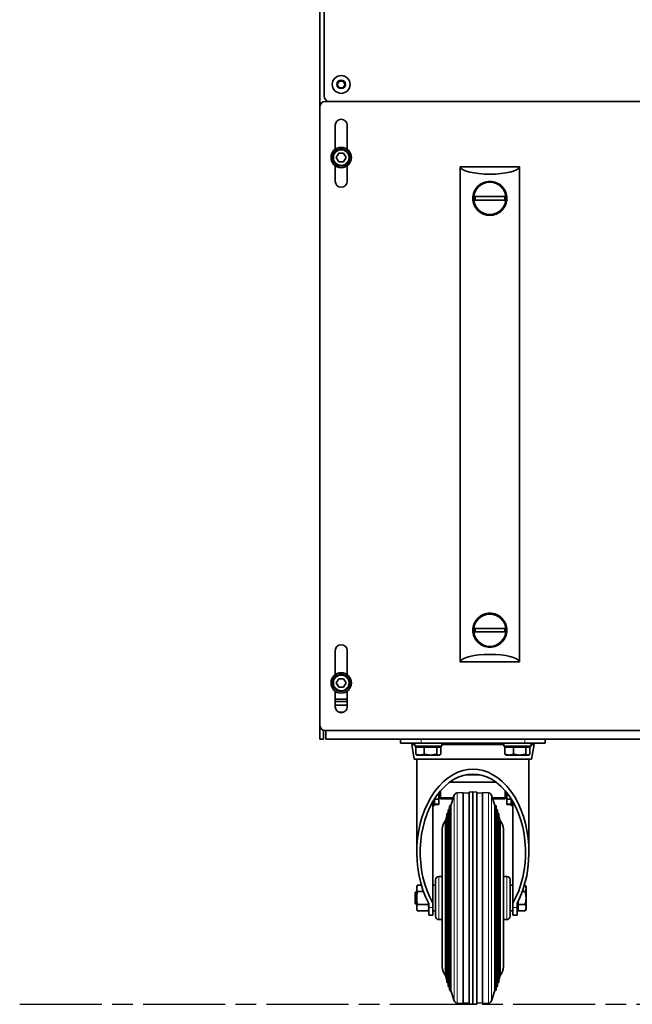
# Model space of a CAD drawing. Header units: millimetres. Extents: x 0 to 5040, y 0 to 3564.
# Tile 16 of 45: x 1172 to 1533, y 1412 to 1991. Entities that reach past the tile are written whole.
import ezdxf

# ---------------------------------------------------------------- set-up
doc = ezdxf.new("R2010")
doc.units = ezdxf.units.MM
doc.header["$LTSCALE"] = 12
doc.linetypes.add('CHAIN', pattern=[0.3543, 0.2362, -0.0295, 0.0591, -0.0295])
doc.linetypes.add('DOUBLE_DASH_CHAIN', pattern=[1.2403, 0.6614, -0.0827, 0.1654, -0.0827, 0.1654, -0.0827])
doc.layers.add('Piano di lavoro(ISO)', color=7, linetype='DOUBLE_DASH_CHAIN', lineweight=25)
doc.layers.add('Spigoli visibili(ISO)', color=7, linetype='Continuous', lineweight=35)
doc.layers.add('Spigoli tangenti visibili(ISO)', color=7, linetype='Continuous', lineweight=15, true_color=0x00803f)

msp = doc.modelspace()

# ---------------------------------------------------------------- linework, layer by layer
at = {"layer": 'Piano di lavoro(ISO)', "linetype": 'CHAIN', "ltscale": 17.075924}
msp.add_line((1172.186, 1412.189), (1936.284, 1412.189), dxfattribs=at)
at = {"layer": 'Spigoli tangenti visibili(ISO)'}
for p, q in [((1352.932, 1943.591), (1352.932, 1943.189)), ((1363.235, 1584.189), (1359.629, 1584.189)), ((1404.053, 1565.276), (1404.682, 1565.276)), ((1408.432, 1565.689), (1408.432, 1568.189)), ((1420.682, 1565.276), (1457.182, 1565.276)), ((1469.432, 1565.689), (1469.432, 1568.189)), ((1473.182, 1565.276), (1473.811, 1565.276)), ((1427.998, 1535.203), (1427.998, 1414.175)), ((1429.75, 1536.547), (1429.75, 1412.831)), ((1448.115, 1536.547), (1448.115, 1412.831)), ((1449.866, 1535.203), (1449.866, 1414.175)), ((1416.432, 1529.156), (1415.432, 1529.156)), ((1427.507, 1533.776), (1419.932, 1533.776)), ((1457.932, 1533.776), (1450.358, 1533.776)), ((1462.432, 1529.156), (1461.432, 1529.156)), ((1418.932, 1487.389), (1418.932, 1461.989)), ((1458.932, 1487.389), (1458.932, 1461.989)), ((1415.432, 1469.093), (1412.932, 1469.093)), ((1464.932, 1469.093), (1462.432, 1469.093))]:
    msp.add_line(p, q, dxfattribs=at)
for centre, radius in [((1361.432, 1953.189), 2.69), ((1361.432, 1910.189), 4.4), ((1361.432, 1601.189), 4.4)]:
    msp.add_circle(centre, radius, dxfattribs=at)
at = {"layer": 'Spigoli visibili(ISO)'}
for p, q in [((1348.932, 1940.189), (1348.932, 2356.532)), ((1351.432, 1946.189), (1351.432, 2345.189)), ((1359.123, 1953.189), (1360.278, 1955.189)), ((1360.278, 1951.189), (1359.123, 1953.189)), ((1360.278, 1955.189), (1362.587, 1955.189)), ((1362.587, 1955.189), (1363.742, 1953.189)), ((1363.742, 1953.189), (1362.587, 1951.189)), ((1362.587, 1951.189), (1360.278, 1951.189)), ((1348.932, 1576.189), (1348.932, 1940.189)), ((1351.932, 1943.189), (1564.363, 1943.189)), ((1357.932, 1915.063), (1357.932, 1929.189)), ((1364.932, 1929.189), (1364.932, 1915.063)), ((1358.545, 1910.189), (1359.989, 1912.689)), ((1359.989, 1912.689), (1362.876, 1912.689)), ((1362.876, 1912.689), (1364.319, 1910.189)), ((1357.932, 1896.189), (1357.932, 1905.316)), ((1359.989, 1907.689), (1358.545, 1910.189)), ((1362.876, 1907.689), (1359.989, 1907.689)), ((1364.319, 1910.189), (1362.876, 1907.689)), ((1364.932, 1905.316), (1364.932, 1896.189)), ((1431.432, 1904.689), (1466.432, 1904.689)), ((1431.432, 1904.689), (1431.432, 1613.689)), ((1466.432, 1904.689), (1466.432, 1613.689)), ((1457.604, 1887.189), (1440.26, 1887.189)), ((1457.604, 1885.189), (1440.26, 1885.189)), ((1457.604, 1633.189), (1440.26, 1633.189)), ((1457.604, 1631.189), (1440.26, 1631.189)), ((1357.932, 1606.063), (1357.932, 1620.189)), ((1364.932, 1620.189), (1364.932, 1606.063)), ((1431.432, 1613.689), (1466.432, 1613.689)), ((1358.545, 1601.189), (1359.989, 1603.689)), ((1359.989, 1598.689), (1358.545, 1601.189)), ((1359.989, 1603.689), (1362.876, 1603.689)), ((1362.876, 1598.689), (1359.989, 1598.689)), ((1362.876, 1603.689), (1364.319, 1601.189)), ((1364.319, 1601.189), (1362.876, 1598.689)), ((1357.932, 1587.189), (1357.932, 1596.316)), ((1364.932, 1596.316), (1364.932, 1587.189)), ((1364.932, 1591.603), (1357.932, 1591.603)), ((1357.932, 1590.189), (1364.932, 1590.189)), ((1357.932, 1588.189), (1364.932, 1588.189)), ((1348.932, 1576.189), (1348.932, 1568.189)), ((1350.932, 1573.361), (1350.932, 1568.189)), ((1845.932, 1573.189), (1351.932, 1573.189)), ((1352.346, 1568.189), (1352.346, 1573.189)), ((1350.932, 1568.189), (1348.932, 1568.189)), ((1845.518, 1568.189), (1352.346, 1568.189)), ((1396.432, 1565.689), (1396.432, 1568.189)), ((1396.432, 1565.689), (1408.432, 1565.689)), ((1402.932, 1564.889), (1404.682, 1564.889)), ((1404.431, 1556.389), (1402.932, 1564.889)), ((1404.121, 1564.889), (1404.053, 1565.276)), ((1404.682, 1565.689), (1404.682, 1564.089)), ((1404.682, 1564.089), (1420.682, 1564.089)), ((1406.867, 1563.489), (1406.867, 1564.089)), ((1469.432, 1565.689), (1408.432, 1565.689)), ((1418.497, 1563.489), (1418.497, 1564.089)), ((1420.682, 1565.689), (1420.682, 1564.089)), ((1420.682, 1564.889), (1457.182, 1564.889)), ((1457.182, 1565.689), (1457.182, 1564.089)), ((1457.182, 1564.089), (1473.182, 1564.089)), ((1459.367, 1563.489), (1459.367, 1564.089)), ((1469.432, 1565.689), (1481.432, 1565.689)), ((1470.997, 1563.489), (1470.997, 1564.089)), ((1473.182, 1565.689), (1473.182, 1564.089)), ((1473.182, 1564.889), (1474.932, 1564.889)), ((1473.433, 1556.389), (1474.932, 1564.889)), ((1473.743, 1564.889), (1473.811, 1565.276)), ((1481.432, 1565.689), (1481.432, 1568.189)), ((1405.329, 1563.489), (1405.329, 1559.37)), ((1410.309, 1563.489), (1405.329, 1563.489)), ((1406.182, 1558.789), (1405.831, 1558.992)), ((1407.819, 1558.789), (1406.182, 1558.789)), ((1413.985, 1558.789), (1407.819, 1558.789)), ((1417.662, 1563.489), (1410.309, 1563.489)), ((1410.309, 1563.489), (1410.309, 1559.37)), ((1418.849, 1558.789), (1413.985, 1558.789)), ((1420.036, 1563.489), (1417.662, 1563.489)), ((1417.662, 1563.489), (1417.662, 1559.37)), ((1419.182, 1558.789), (1418.849, 1558.789)), ((1419.182, 1558.789), (1419.534, 1558.992)), ((1420.036, 1563.489), (1420.036, 1559.37)), ((1457.829, 1563.489), (1457.829, 1559.37)), ((1462.809, 1563.489), (1457.829, 1563.489)), ((1458.682, 1558.789), (1458.331, 1558.992)), ((1460.319, 1558.789), (1458.682, 1558.789)), ((1466.485, 1558.789), (1460.319, 1558.789)), ((1470.162, 1563.489), (1462.809, 1563.489)), ((1462.809, 1563.489), (1462.809, 1559.37)), ((1471.349, 1558.789), (1466.485, 1558.789)), ((1472.536, 1563.489), (1470.162, 1563.489)), ((1470.162, 1563.489), (1470.162, 1559.37)), ((1471.682, 1558.789), (1471.349, 1558.789)), ((1471.682, 1558.789), (1472.034, 1558.992)), ((1472.536, 1563.489), (1472.536, 1559.37)), ((1404.431, 1556.389), (1473.433, 1556.389)), ((1405.932, 1556.389), (1405.932, 1501.584)), ((1471.932, 1556.389), (1471.932, 1501.584)), ((1443.169, 1547.057), (1434.695, 1547.057)), ((1452.599, 1542.785), (1425.265, 1542.785)), ((1418.932, 1532.934), (1418.932, 1536.656)), ((1419.932, 1533.776), (1419.932, 1537.855)), ((1425.918, 1529.162), (1427.998, 1535.203)), ((1429.75, 1536.547), (1433.182, 1536.787)), ((1433.182, 1536.787), (1433.182, 1412.591)), ((1433.182, 1536.286), (1436.682, 1536.531)), ((1436.682, 1537.032), (1438.932, 1537.189)), ((1436.682, 1537.032), (1436.682, 1412.347)), ((1438.932, 1537.189), (1438.932, 1412.189)), ((1441.182, 1537.032), (1438.932, 1537.189)), ((1441.182, 1537.032), (1441.182, 1412.347)), ((1444.682, 1536.286), (1441.182, 1536.531)), ((1444.682, 1536.787), (1444.682, 1412.591)), ((1448.115, 1536.547), (1444.682, 1536.787)), ((1451.946, 1529.162), (1449.866, 1535.203)), ((1457.932, 1533.776), (1457.932, 1537.855)), ((1458.932, 1532.934), (1458.932, 1536.656)), ((1415.432, 1471.646), (1415.432, 1531.521)), ((1416.432, 1529.815), (1415.432, 1529.815)), ((1415.432, 1529.154), (1416.432, 1529.154)), ((1416.432, 1532.934), (1416.432, 1533.161)), ((1416.432, 1529.815), (1416.432, 1532.934)), ((1418.932, 1532.934), (1416.432, 1532.934)), ((1418.932, 1529.815), (1416.432, 1529.815)), ((1416.432, 1529.156), (1416.432, 1529.78)), ((1418.932, 1529.78), (1416.432, 1529.78)), ((1416.432, 1529.154), (1416.432, 1529.156)), ((1418.932, 1529.815), (1418.932, 1532.934)), ((1418.932, 1529.78), (1418.932, 1529.815)), ((1419.932, 1533.776), (1419.932, 1533.12)), ((1419.932, 1533.12), (1427.281, 1533.12)), ((1425.918, 1529.162), (1425.918, 1420.216)), ((1450.583, 1533.12), (1457.932, 1533.12)), ((1451.946, 1529.162), (1451.946, 1420.216)), ((1457.932, 1533.776), (1457.932, 1533.12)), ((1458.932, 1532.934), (1461.432, 1532.934)), ((1458.932, 1529.815), (1458.932, 1532.934)), ((1458.932, 1529.78), (1458.932, 1529.815)), ((1458.932, 1529.815), (1461.432, 1529.815)), ((1458.932, 1529.78), (1461.432, 1529.78)), ((1461.432, 1532.934), (1461.432, 1533.161)), ((1461.432, 1529.815), (1461.432, 1532.934)), ((1462.432, 1529.815), (1461.432, 1529.815)), ((1461.432, 1529.78), (1461.432, 1529.156)), ((1461.432, 1529.156), (1461.432, 1529.154)), ((1461.432, 1529.154), (1462.432, 1529.154)), ((1462.432, 1531.521), (1462.432, 1471.646)), ((1423.693, 1425.228), (1423.693, 1524.151)), ((1424.355, 1524.623), (1424.474, 1524.968)), ((1424.355, 1524.623), (1424.355, 1424.755)), ((1424.474, 1422.958), (1424.474, 1526.42)), ((1425.137, 1526.893), (1425.255, 1527.237)), ((1425.137, 1526.893), (1425.137, 1422.486)), ((1425.255, 1420.689), (1425.255, 1528.689)), ((1452.609, 1528.689), (1452.609, 1420.689)), ((1452.728, 1526.893), (1452.609, 1527.237)), ((1452.728, 1526.893), (1452.728, 1422.486)), ((1453.39, 1526.42), (1453.39, 1422.958)), ((1453.509, 1524.623), (1453.39, 1524.968)), ((1453.509, 1524.623), (1453.509, 1424.755)), ((1454.172, 1524.151), (1454.172, 1425.228)), ((1422.82, 1520.165), (1423.693, 1522.699)), ((1422.82, 1520.165), (1422.82, 1429.214)), ((1455.044, 1520.165), (1454.172, 1522.699)), ((1455.044, 1520.165), (1455.044, 1429.214)), ((1420.932, 1434.189), (1420.932, 1515.189)), ((1456.932, 1515.189), (1456.932, 1434.189)), ((1416.932, 1485.389), (1416.932, 1463.989)), ((1420.932, 1487.389), (1418.932, 1487.389)), ((1458.932, 1487.389), (1456.932, 1487.389)), ((1460.932, 1485.389), (1460.932, 1463.989)), ((1404.932, 1477.922), (1405.699, 1478.689)), ((1404.932, 1471.456), (1404.932, 1477.922)), ((1405.699, 1470.689), (1405.699, 1478.689)), ((1405.699, 1478.689), (1405.932, 1478.689)), ((1405.932, 1481.189), (1406.202, 1482.195)), ((1405.932, 1480.318), (1405.932, 1481.189)), ((1405.932, 1474.689), (1405.932, 1480.318)), ((1406.202, 1482.195), (1408.641, 1482.195)), ((1406.202, 1478.442), (1409.867, 1478.442)), ((1415.432, 1482.189), (1416.932, 1482.189)), ((1460.932, 1482.189), (1462.432, 1482.189)), ((1469.652, 1478.442), (1467.997, 1478.442)), ((1469.652, 1482.195), (1469.223, 1482.195)), ((1470.232, 1481.189), (1469.652, 1482.195)), ((1470.232, 1480.318), (1470.232, 1481.189)), ((1470.232, 1474.689), (1470.232, 1480.318)), ((1404.932, 1471.456), (1405.699, 1470.689)), ((1405.932, 1469.06), (1405.932, 1474.689)), ((1406.202, 1470.936), (1412.663, 1470.936)), ((1412.932, 1469.093), (1412.932, 1471.491)), ((1415.432, 1471.646), (1415.432, 1469.093)), ((1462.432, 1469.093), (1462.432, 1471.646)), ((1464.932, 1471.491), (1464.932, 1469.093)), ((1465.532, 1470.936), (1465.532, 1472.664)), ((1465.532, 1467.184), (1465.532, 1470.936)), ((1469.652, 1470.936), (1465.532, 1470.936)), ((1470.232, 1469.06), (1470.232, 1474.689)), ((1405.699, 1470.689), (1405.932, 1470.689)), ((1405.932, 1468.189), (1405.932, 1469.06)), ((1405.932, 1468.189), (1406.202, 1467.184)), ((1406.202, 1467.184), (1412.663, 1467.184)), ((1412.932, 1468.189), (1412.663, 1467.184)), ((1412.932, 1464.689), (1412.932, 1469.093)), ((1415.432, 1464.689), (1415.432, 1469.093)), ((1415.432, 1467.189), (1416.932, 1467.189)), ((1460.932, 1467.189), (1462.432, 1467.189)), ((1462.432, 1469.093), (1462.432, 1464.689)), ((1464.932, 1469.093), (1464.932, 1464.689)), ((1464.932, 1468.954), (1465.532, 1468.954)), ((1469.652, 1467.184), (1465.532, 1467.184)), ((1470.232, 1468.189), (1469.652, 1467.184)), ((1470.232, 1468.189), (1470.232, 1469.06)), ((1415.432, 1464.689), (1412.932, 1464.689)), ((1420.932, 1461.989), (1418.932, 1461.989)), ((1458.932, 1461.989), (1456.932, 1461.989)), ((1464.932, 1464.689), (1462.432, 1464.689)), ((1422.82, 1429.214), (1423.693, 1426.68)), ((1424.355, 1424.755), (1424.474, 1424.411)), ((1453.509, 1424.755), (1453.39, 1424.411)), ((1455.044, 1429.214), (1454.172, 1426.68)), ((1425.137, 1422.486), (1425.255, 1422.141)), ((1425.918, 1420.216), (1427.998, 1414.175)), ((1451.946, 1420.216), (1449.866, 1414.175)), ((1452.728, 1422.486), (1452.609, 1422.141)), ((1433.182, 1413.092), (1436.682, 1412.848)), ((1444.682, 1413.092), (1441.182, 1412.848)), ((1429.75, 1412.831), (1433.182, 1412.591)), ((1436.682, 1412.347), (1438.932, 1412.189)), ((1441.182, 1412.347), (1438.932, 1412.189)), ((1448.115, 1412.831), (1444.682, 1412.591))]:
    msp.add_line(p, q, dxfattribs=at)
for centre, radius in [((1361.432, 1953.189), 5.25), ((1361.432, 1910.189), 6), ((1361.432, 1910.189), 5), ((1448.932, 1886.189), 9.5), ((1448.932, 1632.189), 9.5), ((1361.432, 1601.189), 6), ((1361.432, 1601.189), 5)]:
    msp.add_circle(centre, radius, dxfattribs=at)
for centre, radius, start, end in [((1354.432, 1946.189), 3, 180, 270), ((1351.932, 1940.189), 3, 90, 180), ((1361.432, 1929.189), 3.5, 0, 180), ((1361.432, 1896.189), 3.5, 180, 0), ((1448.932, 1886.189), 8.729, 173.421912, 186.578088), ((1448.932, 1886.189), 8.729, 353.421912, 6.578088), ((1448.932, 1632.189), 8.729, 173.421912, 186.578088), ((1448.932, 1632.189), 8.729, 353.421912, 6.578088), ((1361.432, 1620.189), 3.5, 0, 180), ((1361.432, 1587.189), 3.5, 180, 0), ((1351.932, 1576.189), 3, 180, 270), ((1403.561, 1565.189), 0.5, 10, 90), ((1474.304, 1565.189), 0.5, 90, 170), ((1429.889, 1534.552), 2, 94, 161), ((1447.975, 1534.552), 2, 19, 86), ((1425.755, 1528.689), 0.5, 71, 180), ((1452.109, 1528.689), 0.5, 0, 109), ((1424.193, 1524.151), 0.5, 71, 180), ((1424.974, 1526.42), 0.5, 71, 180), ((1452.89, 1526.42), 0.5, 0, 109), ((1453.672, 1524.151), 0.5, 0, 109), ((1428.432, 1515.189), 7.5, 138.44065, 180), ((1449.432, 1515.189), 7.5, 0, 41.55935), ((1418.932, 1485.389), 2, 90, 180), ((1458.932, 1485.389), 2, 0, 90), ((1418.932, 1463.989), 2, 180, 270), ((1458.932, 1463.989), 2, 270, 0), ((1428.432, 1434.189), 7.5, 180, 221.55935), ((1449.432, 1434.189), 7.5, 318.44065, 0), ((1424.193, 1425.228), 0.5, 180, 289), ((1453.672, 1425.228), 0.5, 251, 0), ((1424.974, 1422.958), 0.5, 180, 289), ((1425.755, 1420.689), 0.5, 180, 289), ((1452.109, 1420.689), 0.5, 251, 0), ((1452.89, 1422.958), 0.5, 251, 0), ((1429.889, 1414.826), 2, 199, 266), ((1447.975, 1414.826), 2, 274, 341)]:
    msp.add_arc(centre, radius, start, end, dxfattribs=at)
for centre, start_param, end_param in [((1448.932, 1905.11), 3.2310851, 6.1936928), ((1448.932, 1613.268), 0.0894925, 3.0521002)]:
    msp.add_ellipse(centre, major_axis=(17.57, 0), ratio=0.2679492, start_param=start_param, end_param=end_param, dxfattribs=at)
at = {"layer": 'Spigoli visibili(ISO)', "extrusion": (0, 0, -1)}
for major_axis, start_param, end_param in [((0, 48.865), 4.0489495, 8.5174211), ((0, 45.904), 4.0019329, 8.5644377)]:
    msp.add_ellipse((1438.932, 1501.584), major_axis=major_axis, ratio=0.6753272, start_param=start_param, end_param=end_param, dxfattribs=at)
at = {"layer": 'Spigoli visibili(ISO)'}
for points, knots in [([(1448.932, 1876.189), (1450.219, 1876.189), (1451.573, 1876.453), (1454.029, 1877.483), (1455.134, 1878.249), (1456.877, 1879.992), (1457.639, 1881.095), (1458.41, 1882.933), (1458.608, 1883.576), (1458.868, 1884.88), (1458.932, 1885.542), (1458.932, 1886.189), (1458.932, 1886.836), (1458.868, 1887.498), (1458.608, 1888.803), (1458.41, 1889.446), (1457.639, 1891.283), (1456.877, 1892.387), (1455.134, 1894.129), (1454.029, 1894.895), (1451.573, 1895.926), (1450.219, 1896.189), (1447.645, 1896.189), (1446.292, 1895.926), (1443.835, 1894.895), (1442.73, 1894.129), (1440.988, 1892.387), (1440.225, 1891.283), (1439.454, 1889.446), (1439.257, 1888.803), (1438.996, 1887.498), (1438.932, 1886.836), (1438.932, 1885.542), (1438.996, 1884.88), (1439.257, 1883.576), (1439.454, 1882.933), (1440.225, 1881.095), (1440.988, 1879.992), (1442.73, 1878.249), (1443.835, 1877.483), (1446.292, 1876.453), (1447.645, 1876.189), (1448.932, 1876.189)], [-1.5486089, -1.5486089, -1.5486089, -1.5486089, -1.1624259, -1.1624259, -0.7762428, -0.7762428, -0.3881214, -0.3881214, -0.1940607, -0.1940607, 0, 0, 0, 0.1940607, 0.1940607, 0.3881214, 0.3881214, 0.7762428, 0.7762428, 1.1624259, 1.1624259, 1.5486089, 1.5486089, 1.934792, 1.934792, 2.3209751, 2.3209751, 2.7090965, 2.7090965, 2.9031572, 2.9031572, 3.0972179, 3.0972179, 3.2912786, 3.2912786, 3.4853393, 3.4853393, 3.8734607, 3.8734607, 4.2596437, 4.2596437, 4.6458268, 4.6458268, 4.6458268, 4.6458268]), ([(1448.932, 1622.189), (1450.219, 1622.189), (1451.573, 1622.453), (1454.029, 1623.483), (1455.134, 1624.249), (1456.877, 1625.992), (1457.639, 1627.095), (1458.41, 1628.933), (1458.608, 1629.576), (1458.868, 1630.88), (1458.932, 1631.542), (1458.932, 1632.189), (1458.932, 1632.836), (1458.868, 1633.498), (1458.608, 1634.803), (1458.41, 1635.446), (1457.639, 1637.283), (1456.877, 1638.387), (1455.134, 1640.129), (1454.029, 1640.895), (1451.573, 1641.926), (1450.219, 1642.189), (1447.645, 1642.189), (1446.292, 1641.926), (1443.835, 1640.895), (1442.73, 1640.129), (1440.988, 1638.387), (1440.225, 1637.283), (1439.454, 1635.446), (1439.257, 1634.803), (1438.996, 1633.498), (1438.932, 1632.836), (1438.932, 1631.542), (1438.996, 1630.88), (1439.257, 1629.576), (1439.454, 1628.933), (1440.225, 1627.095), (1440.988, 1625.992), (1442.73, 1624.249), (1443.835, 1623.483), (1446.292, 1622.453), (1447.645, 1622.189), (1448.932, 1622.189)], [4.6458268, 4.6458268, 4.6458268, 4.6458268, 5.0320099, 5.0320099, 5.418193, 5.418193, 5.8063144, 5.8063144, 6.000375, 6.000375, 6.1944357, 6.1944357, 6.1944357, 6.3884964, 6.3884964, 6.5825571, 6.5825571, 6.9706785, 6.9706785, 7.3568616, 7.3568616, 7.7430447, 7.7430447, 8.1292278, 8.1292278, 8.5154108, 8.5154108, 8.9035322, 8.9035322, 9.0975929, 9.0975929, 9.2916536, 9.2916536, 9.4857143, 9.4857143, 9.679775, 9.679775, 10.0678964, 10.0678964, 10.4540795, 10.4540795, 10.8402626, 10.8402626, 10.8402626, 10.8402626])]:
    msp.add_open_spline(points, degree=3, knots=knots, dxfattribs=at)
for points, weights in [([(1405.329, 1559.37), (1405.591, 1559.13), (1405.831, 1558.992)], [1, 1.01530730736, 1.01826764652]), ([(1407.819, 1558.789), (1406.663, 1558.789), (1405.329, 1559.37)], [1, 1.0379548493, 1]), ([(1410.309, 1559.37), (1408.975, 1558.789), (1407.819, 1558.789)], [1, 1.0379548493, 1]), ([(1413.985, 1558.789), (1412.279, 1558.789), (1410.309, 1559.37)], [1, 1.0379548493, 1]), ([(1417.662, 1559.37), (1415.692, 1558.789), (1413.985, 1558.789)], [1, 1.0379548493, 1]), ([(1418.849, 1558.789), (1418.298, 1558.789), (1417.662, 1559.37)], [1, 1.0379548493, 1]), ([(1420.036, 1559.37), (1419.4, 1558.789), (1418.849, 1558.789)], [1, 1.0379548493, 1]), ([(1457.829, 1559.37), (1458.091, 1559.13), (1458.331, 1558.992)], [1, 1.01530730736, 1.01826764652]), ([(1460.319, 1558.789), (1459.163, 1558.789), (1457.829, 1559.37)], [1, 1.0379548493, 1]), ([(1462.809, 1559.37), (1461.475, 1558.789), (1460.319, 1558.789)], [1, 1.0379548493, 1]), ([(1466.485, 1558.789), (1464.779, 1558.789), (1462.809, 1559.37)], [1, 1.0379548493, 1]), ([(1470.162, 1559.37), (1468.192, 1558.789), (1466.485, 1558.789)], [1, 1.0379548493, 1]), ([(1471.349, 1558.789), (1470.798, 1558.789), (1470.162, 1559.37)], [1, 1.0379548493, 1]), ([(1472.536, 1559.37), (1471.9, 1558.789), (1471.349, 1558.789)], [1, 1.0379548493, 1]), ([(1406.202, 1482.195), (1405.932, 1481.189), (1405.932, 1480.318)], [3.05995807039, 3.29664665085, 3.29664665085]), ([(1405.932, 1480.318), (1405.932, 1479.447), (1406.202, 1478.442)], [3.29664665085, 3.29664665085, 3.05995807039]), ([(1406.202, 1478.442), (1405.932, 1476.431), (1405.932, 1474.689)], [3.05995807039, 3.29664665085, 3.29664665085]), ([(1469.652, 1482.195), (1470.232, 1481.189), (1470.232, 1480.318)], [1.63311572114, 1.75943766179, 1.75943766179]), ([(1470.232, 1480.318), (1470.232, 1479.447), (1469.652, 1478.442)], [1.75943766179, 1.75943766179, 1.63311572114]), ([(1469.652, 1478.442), (1470.232, 1476.431), (1470.232, 1474.689)], [1.63311572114, 1.75943766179, 1.75943766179]), ([(1405.932, 1474.689), (1405.932, 1472.947), (1406.202, 1470.936)], [3.29664665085, 3.29664665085, 3.05995807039]), ([(1406.202, 1470.936), (1405.932, 1469.931), (1405.932, 1469.06)], [3.05995807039, 3.29664665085, 3.29664665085]), ([(1412.768, 1471.804), (1412.722, 1471.382), (1412.663, 1470.936)], [3.14852794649, 3.10940881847, 3.0599580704]), ([(1412.932, 1469.06), (1412.932, 1469.931), (1412.663, 1470.936)], [3.29664665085, 3.29664665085, 3.0599580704]), ([(1470.232, 1474.689), (1470.232, 1472.947), (1469.652, 1470.936)], [1.75943766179, 1.75943766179, 1.63311572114]), ([(1469.652, 1470.936), (1470.232, 1469.931), (1470.232, 1469.06)], [1.63311572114, 1.75943766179, 1.75943766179]), ([(1405.932, 1469.06), (1405.932, 1468.189), (1406.202, 1467.184)], [3.29664665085, 3.29664665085, 3.05995807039]), ([(1412.663, 1467.184), (1412.932, 1468.189), (1412.932, 1469.06)], [3.0599580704, 3.29664665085, 3.29664665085]), ([(1470.232, 1469.06), (1470.232, 1468.189), (1469.652, 1467.184)], [1.75943766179, 1.75943766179, 1.63311572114])]:
    msp.add_rational_spline(points, weights, degree=2, dxfattribs=at)

doc.saveas('drawing.dxf')
